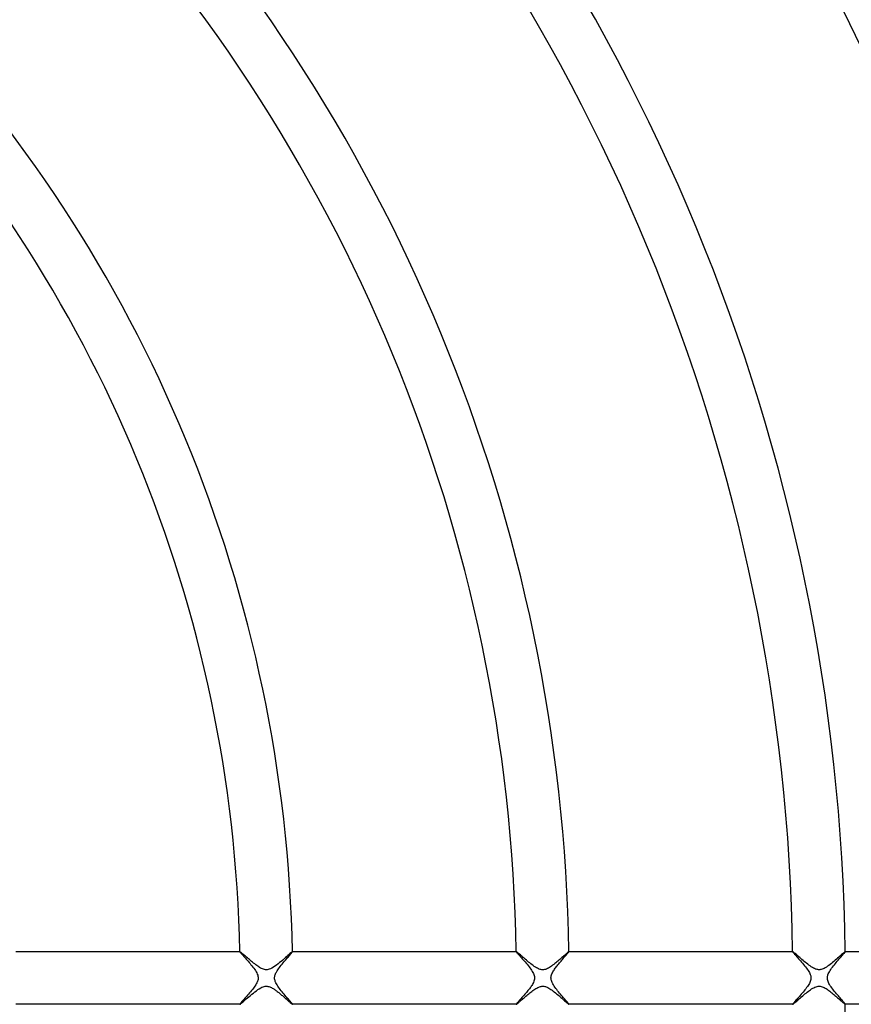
# Model space of a CAD drawing. Header units: millimetres. Extents: x -385 to 385, y -385 to 385.
# Tile 69 of 103: x 86 to 149, y -2 to 73. Entities that reach past the tile are written whole.
import ezdxf

# ---------------------------------------------------------------- set-up
doc = ezdxf.new("R2010")
doc.units = ezdxf.units.MM
doc.layers.add('HIDDEN', color=7, linetype='Continuous')
doc.layers.add('THICK', color=7, linetype='Continuous')

msp = doc.modelspace()

# ---------------------------------------------------------------- linework, layer by layer
at = {"layer": 'HIDDEN'}
for p, q in [((102.982, 2), (102.981, 1.999)), ((102.981, 1.999), (102.981, 1.999)), ((102.981, 1.999), (102.981, 1.998)), ((102.981, 1.998), (102.981, 1.997)), ((102.981, 1.997), (102.984, 1.989)), ((102.983, 2), (102.982, 2)), ((102.982, 2), (102.982, 2)), ((102.984, 1.989), (102.994, 1.973)), ((102.994, 1.973), (103.01, 1.951)), ((103.01, 1.951), (103.033, 1.923)), ((103.033, 1.923), (103.062, 1.889)), ((103.062, 1.889), (103.096, 1.849)), ((103.096, 1.849), (103.137, 1.803)), ((103.137, 1.803), (103.182, 1.752)), ((103.182, 1.752), (103.232, 1.696)), ((103.232, 1.696), (103.286, 1.635)), ((103.286, 1.635), (103.344, 1.57)), ((103.344, 1.57), (103.406, 1.5)), ((103.406, 1.5), (103.471, 1.427)), ((106.544, 1.468), (106.609, 1.543)), ((106.609, 1.543), (106.67, 1.614)), ((106.67, 1.614), (106.728, 1.681)), ((106.728, 1.681), (106.782, 1.743)), ((106.782, 1.743), (106.831, 1.801)), ((106.831, 1.801), (106.874, 1.852)), ((106.874, 1.852), (106.911, 1.897)), ((106.911, 1.897), (106.941, 1.935)), ((106.941, 1.935), (106.963, 1.965)), ((106.963, 1.965), (106.977, 1.986)), ((106.977, 1.986), (106.981, 1.997)), ((106.98, 2), (106.979, 2)), ((106.981, 1.999), (106.98, 2)), ((106.98, 2), (106.98, 2)), ((106.981, 1.998), (106.981, 1.999)), ((106.981, 1.999), (106.981, 1.999)), ((106.981, 1.997), (106.981, 1.998)), ((123.985, 1.999), (123.984, 1.999)), ((123.984, 1.999), (123.984, 1.998)), ((123.984, 1.998), (123.984, 1.997)), ((123.984, 1.997), (123.988, 1.988)), ((123.986, 2), (123.985, 2)), ((123.985, 2), (123.985, 1.999)), ((123.986, 2), (123.986, 2)), ((123.988, 1.988), (123.998, 1.972)), ((123.998, 1.972), (124.016, 1.948)), ((124.016, 1.948), (124.041, 1.918)), ((124.041, 1.918), (124.072, 1.881)), ((124.072, 1.881), (124.109, 1.837)), ((124.109, 1.837), (124.153, 1.788)), ((124.153, 1.788), (124.201, 1.733)), ((124.201, 1.733), (124.255, 1.672)), ((124.255, 1.672), (124.313, 1.607)), ((124.313, 1.607), (124.375, 1.537)), ((124.375, 1.537), (124.441, 1.463)), ((127.557, 1.48), (127.611, 1.543)), ((127.611, 1.543), (127.662, 1.602)), ((127.662, 1.602), (127.712, 1.659)), ((127.712, 1.659), (127.758, 1.713)), ((127.758, 1.713), (127.801, 1.764)), ((127.801, 1.764), (127.841, 1.81)), ((127.841, 1.81), (127.877, 1.853)), ((127.877, 1.853), (127.908, 1.891)), ((127.908, 1.891), (127.935, 1.923)), ((127.935, 1.923), (127.956, 1.951)), ((127.956, 1.951), (127.972, 1.973)), ((127.972, 1.973), (127.981, 1.988)), ((127.981, 1.988), (127.984, 1.997)), ((127.983, 2), (127.982, 2)), ((127.984, 1.999), (127.983, 2)), ((127.983, 2), (127.983, 2)), ((127.984, 1.998), (127.984, 1.999)), ((127.984, 1.999), (127.984, 1.999)), ((127.984, 1.997), (127.984, 1.998)), ((144.987, 1.999), (144.986, 1.999)), ((144.986, 1.999), (144.986, 1.998)), ((144.986, 1.998), (144.986, 1.997)), ((144.986, 1.997), (144.991, 1.986)), ((144.988, 2), (144.987, 2)), ((144.987, 2), (144.987, 1.999)), ((144.989, 2), (144.988, 2)), ((144.991, 1.986), (145.004, 1.966)), ((145.004, 1.966), (145.027, 1.938)), ((145.027, 1.938), (145.057, 1.901)), ((145.057, 1.901), (145.095, 1.856)), ((145.095, 1.856), (145.139, 1.805)), ((145.139, 1.805), (145.19, 1.747)), ((145.19, 1.747), (145.247, 1.684)), ((145.247, 1.684), (145.308, 1.615)), ((145.308, 1.615), (145.373, 1.541)), ((145.373, 1.541), (145.443, 1.463)), ((148.524, 1.442), (148.594, 1.522)), ((148.594, 1.522), (148.66, 1.598)), ((148.66, 1.598), (148.722, 1.67)), ((148.722, 1.67), (148.779, 1.736)), ((148.779, 1.736), (148.831, 1.796)), ((148.831, 1.796), (148.876, 1.85)), ((148.876, 1.85), (148.915, 1.896)), ((148.915, 1.896), (148.946, 1.935)), ((148.946, 1.935), (148.968, 1.965)), ((148.968, 1.965), (148.982, 1.986)), ((148.982, 1.986), (148.987, 1.997)), ((148.985, 2), (148.984, 2)), ((148.986, 1.999), (148.985, 2)), ((148.985, 2), (148.985, 2)), ((148.987, 1.998), (148.986, 1.999)), ((148.986, 1.999), (148.986, 1.999)), ((148.987, 1.997), (148.987, 1.998)), ((103.471, 1.427), (103.539, 1.35)), ((103.539, 1.35), (103.61, 1.27)), ((103.61, 1.27), (103.682, 1.187)), ((103.682, 1.187), (103.756, 1.1)), ((103.756, 1.1), (103.83, 1.011)), ((103.83, 1.011), (103.904, 0.92)), ((103.904, 0.92), (103.976, 0.83)), ((103.976, 0.83), (104.045, 0.739)), ((105.922, 0.7), (105.985, 0.786)), ((105.985, 0.786), (106.051, 0.873)), ((106.051, 0.873), (106.121, 0.962)), ((106.121, 0.962), (106.193, 1.051)), ((106.193, 1.051), (106.265, 1.139)), ((106.265, 1.139), (106.337, 1.225)), ((106.337, 1.225), (106.408, 1.309)), ((106.408, 1.309), (106.477, 1.39)), ((106.477, 1.39), (106.544, 1.468)), ((124.441, 1.463), (124.51, 1.385)), ((124.51, 1.385), (124.582, 1.303)), ((124.582, 1.303), (124.656, 1.218)), ((124.656, 1.218), (124.732, 1.13)), ((124.732, 1.13), (124.808, 1.039)), ((124.808, 1.039), (124.882, 0.949)), ((124.882, 0.949), (124.955, 0.858)), ((124.955, 0.858), (125.025, 0.767)), ((125.025, 0.767), (125.091, 0.677)), ((126.947, 0.733), (126.995, 0.8)), ((126.995, 0.8), (127.047, 0.867)), ((127.047, 0.867), (127.1, 0.935)), ((127.1, 0.935), (127.155, 1.004)), ((127.155, 1.004), (127.212, 1.073)), ((127.212, 1.073), (127.269, 1.143)), ((127.269, 1.143), (127.327, 1.212)), ((127.327, 1.212), (127.386, 1.281)), ((127.386, 1.281), (127.444, 1.349)), ((127.444, 1.349), (127.501, 1.416)), ((127.501, 1.416), (127.557, 1.48)), ((145.443, 1.463), (145.515, 1.381)), ((145.515, 1.381), (145.59, 1.296)), ((145.59, 1.296), (145.666, 1.207)), ((145.666, 1.207), (145.743, 1.117)), ((145.743, 1.117), (145.819, 1.026)), ((145.819, 1.026), (145.894, 0.935)), ((145.894, 0.935), (145.965, 0.845)), ((145.965, 0.845), (146.034, 0.755)), ((146.034, 0.755), (146.098, 0.667)), ((147.948, 0.735), (148.015, 0.825)), ((148.015, 0.825), (148.085, 0.915)), ((148.085, 0.915), (148.158, 1.006)), ((148.158, 1.006), (148.231, 1.096)), ((148.231, 1.096), (148.305, 1.186)), ((148.305, 1.186), (148.38, 1.273)), ((148.38, 1.273), (148.453, 1.359)), ((148.453, 1.359), (148.524, 1.442)), ((104.045, 0.739), (104.111, 0.648)), ((104.111, 0.648), (104.171, 0.558)), ((104.171, 0.558), (104.225, 0.469)), ((104.225, 0.469), (104.272, 0.382)), ((104.272, 0.382), (104.311, 0.297)), ((104.311, 0.297), (104.34, 0.217)), ((104.34, 0.217), (104.36, 0.141)), ((104.36, 0.141), (104.372, 0.069)), ((104.372, 0.069), (104.375, 0)), ((104.375, 0), (104.373, -0.06)), ((105.625, 0), (105.627, 0.06)), ((105.627, 0.06), (105.635, 0.121)), ((105.635, 0.121), (105.649, 0.181)), ((105.649, 0.181), (105.668, 0.243)), ((105.668, 0.243), (105.693, 0.309)), ((105.693, 0.309), (105.725, 0.379)), ((105.725, 0.379), (105.764, 0.453)), ((105.764, 0.453), (105.811, 0.533)), ((105.811, 0.533), (105.864, 0.615)), ((105.864, 0.615), (105.922, 0.7)), ((125.091, 0.677), (125.152, 0.588)), ((125.152, 0.588), (125.207, 0.5)), ((125.207, 0.5), (125.256, 0.414)), ((125.256, 0.414), (125.296, 0.332)), ((125.296, 0.332), (125.327, 0.255)), ((125.327, 0.255), (125.35, 0.185)), ((125.35, 0.185), (125.365, 0.12)), ((125.365, 0.12), (125.373, 0.059)), ((125.375, 0), (125.37, -0.084)), ((125.373, 0.059), (125.375, 0)), ((126.624, 0), (126.629, 0.079)), ((126.628, -0.064), (126.624, 0)), ((126.629, 0.079), (126.643, 0.158)), ((126.643, 0.158), (126.666, 0.237)), ((126.666, 0.237), (126.696, 0.315)), ((126.696, 0.315), (126.731, 0.392)), ((126.731, 0.392), (126.771, 0.466)), ((126.771, 0.466), (126.813, 0.537)), ((126.813, 0.537), (126.857, 0.604)), ((126.857, 0.604), (126.9, 0.668)), ((126.9, 0.668), (126.947, 0.733)), ((146.098, 0.667), (146.157, 0.58)), ((146.157, 0.58), (146.21, 0.495)), ((146.21, 0.495), (146.256, 0.413)), ((146.256, 0.413), (146.293, 0.338)), ((146.293, 0.338), (146.322, 0.271)), ((146.322, 0.271), (146.343, 0.209)), ((146.343, 0.209), (146.358, 0.153)), ((146.358, 0.153), (146.368, 0.102)), ((146.368, 0.102), (146.374, 0.051)), ((146.374, 0.051), (146.375, 0)), ((147.625, 0), (147.626, 0.046)), ((147.626, 0.046), (147.631, 0.092)), ((147.631, 0.092), (147.639, 0.138)), ((147.639, 0.138), (147.651, 0.19)), ((147.651, 0.19), (147.669, 0.248)), ((147.669, 0.248), (147.695, 0.314)), ((147.695, 0.314), (147.73, 0.389)), ((147.73, 0.389), (147.774, 0.471)), ((147.774, 0.471), (147.827, 0.558)), ((147.827, 0.558), (147.885, 0.645)), ((147.885, 0.645), (147.948, 0.735)), ((104.075, -0.698), (104.011, -0.784)), ((104.134, -0.613), (104.075, -0.698)), ((104.188, -0.531), (104.134, -0.613)), ((104.235, -0.452), (104.188, -0.531)), ((104.275, -0.377), (104.235, -0.452)), ((104.307, -0.307), (104.275, -0.377)), ((104.332, -0.242), (104.307, -0.307)), ((104.351, -0.181), (104.332, -0.242)), ((104.364, -0.12), (104.351, -0.181)), ((104.373, -0.06), (104.364, -0.12)), ((105.628, -0.064), (105.625, 0)), ((105.637, -0.131), (105.628, -0.064)), ((105.655, -0.202), (105.637, -0.131)), ((105.68, -0.277), (105.655, -0.202)), ((105.714, -0.357), (105.68, -0.277)), ((105.757, -0.441), (105.714, -0.357)), ((105.807, -0.527), (105.757, -0.441)), ((105.863, -0.615), (105.807, -0.527)), ((105.925, -0.704), (105.863, -0.615)), ((105.99, -0.794), (105.925, -0.704)), ((125.083, -0.688), (125.035, -0.753)), ((125.127, -0.624), (125.083, -0.688)), ((125.17, -0.559), (125.127, -0.624)), ((125.213, -0.49), (125.17, -0.559)), ((125.256, -0.415), (125.213, -0.49)), ((125.295, -0.336), (125.256, -0.415)), ((125.328, -0.254), (125.295, -0.336)), ((125.354, -0.169), (125.328, -0.254)), ((125.37, -0.084), (125.354, -0.169)), ((126.637, -0.129), (126.628, -0.064)), ((126.654, -0.199), (126.637, -0.129)), ((126.679, -0.274), (126.654, -0.199)), ((126.713, -0.353), (126.679, -0.274)), ((126.755, -0.438), (126.713, -0.353)), ((126.805, -0.524), (126.755, -0.438)), ((126.861, -0.612), (126.805, -0.524)), ((126.923, -0.701), (126.861, -0.612)), ((126.989, -0.791), (126.923, -0.701)), ((146.049, -0.734), (145.987, -0.816)), ((146.108, -0.652), (146.049, -0.734)), ((146.162, -0.571), (146.108, -0.652)), ((146.213, -0.491), (146.162, -0.571)), ((146.258, -0.411), (146.213, -0.491)), ((146.297, -0.331), (146.258, -0.411)), ((146.327, -0.256), (146.297, -0.331)), ((146.349, -0.187), (146.327, -0.256)), ((146.364, -0.121), (146.349, -0.187)), ((146.373, -0.06), (146.364, -0.121)), ((146.375, 0), (146.373, -0.06)), ((147.627, -0.062), (147.625, 0)), ((147.636, -0.125), (147.627, -0.062)), ((147.652, -0.191), (147.636, -0.125)), ((147.675, -0.263), (147.652, -0.191)), ((147.706, -0.339), (147.675, -0.263)), ((147.746, -0.42), (147.706, -0.339)), ((147.793, -0.503), (147.746, -0.42)), ((147.846, -0.588), (147.793, -0.503)), ((147.904, -0.674), (147.846, -0.588)), ((147.966, -0.761), (147.904, -0.674)), ((103.437, -1.466), (103.37, -1.541)), ((103.506, -1.388), (103.437, -1.466)), ((103.578, -1.307), (103.506, -1.388)), ((103.65, -1.223), (103.578, -1.307)), ((103.724, -1.137), (103.65, -1.223)), ((103.798, -1.049), (103.724, -1.137)), ((103.872, -0.96), (103.798, -1.049)), ((103.943, -0.872), (103.872, -0.96)), ((104.011, -0.784), (103.943, -0.872)), ((106.059, -0.884), (105.99, -0.794)), ((106.131, -0.975), (106.059, -0.884)), ((106.204, -1.065), (106.131, -0.975)), ((106.277, -1.154), (106.204, -1.065)), ((106.35, -1.24), (106.277, -1.154)), ((106.421, -1.324), (106.35, -1.24)), ((106.489, -1.404), (106.421, -1.324)), ((106.555, -1.48), (106.489, -1.404)), ((106.617, -1.552), (106.555, -1.48)), ((124.415, -1.493), (124.361, -1.554)), ((124.471, -1.43), (124.415, -1.493)), ((124.528, -1.365), (124.471, -1.43)), ((124.586, -1.298), (124.528, -1.365)), ((124.646, -1.23), (124.586, -1.298)), ((124.705, -1.161), (124.646, -1.23)), ((124.764, -1.092), (124.705, -1.161)), ((124.821, -1.023), (124.764, -1.092)), ((124.877, -0.954), (124.821, -1.023)), ((124.932, -0.886), (124.877, -0.954)), ((124.985, -0.819), (124.932, -0.886)), ((125.035, -0.753), (124.985, -0.819)), ((127.058, -0.881), (126.989, -0.791)), ((127.129, -0.972), (127.058, -0.881)), ((127.202, -1.062), (127.129, -0.972)), ((127.276, -1.151), (127.202, -1.062)), ((127.349, -1.238), (127.276, -1.151)), ((127.42, -1.321), (127.349, -1.238)), ((127.488, -1.401), (127.42, -1.321)), ((127.554, -1.477), (127.488, -1.401)), ((127.617, -1.55), (127.554, -1.477)), ((145.426, -1.482), (145.359, -1.557)), ((145.495, -1.403), (145.426, -1.482)), ((145.567, -1.322), (145.495, -1.403)), ((145.639, -1.239), (145.567, -1.322)), ((145.711, -1.154), (145.639, -1.239)), ((145.783, -1.07), (145.711, -1.154)), ((145.853, -0.985), (145.783, -1.07)), ((145.922, -0.9), (145.853, -0.985)), ((145.987, -0.816), (145.922, -0.9)), ((148.033, -0.848), (147.966, -0.761)), ((148.102, -0.937), (148.033, -0.848)), ((148.173, -1.025), (148.102, -0.937)), ((148.245, -1.113), (148.173, -1.025)), ((148.317, -1.199), (148.245, -1.113)), ((148.388, -1.283), (148.317, -1.199)), ((148.458, -1.364), (148.388, -1.283)), ((148.525, -1.442), (148.458, -1.364)), ((148.589, -1.517), (148.525, -1.442)), ((102.986, -1.986), (102.981, -1.998)), ((102.981, -1.998), (102.981, -1.998)), ((102.981, -1.998), (102.981, -1.999)), ((102.981, -1.999), (102.981, -1.999)), ((102.981, -1.999), (102.982, -2)), ((102.982, -2), (102.982, -2)), ((102.982, -2), (102.983, -2)), ((103, -1.964), (102.986, -1.986)), ((103.024, -1.935), (103, -1.964)), ((103.056, -1.896), (103.024, -1.935)), ((103.095, -1.851), (103.056, -1.896)), ((103.14, -1.799), (103.095, -1.851)), ((103.191, -1.742), (103.14, -1.799)), ((103.247, -1.679), (103.191, -1.742)), ((103.307, -1.612), (103.247, -1.679)), ((103.37, -1.541), (103.307, -1.612)), ((106.676, -1.62), (106.617, -1.552)), ((106.731, -1.684), (106.676, -1.62)), ((106.781, -1.742), (106.731, -1.684)), ((106.826, -1.796), (106.781, -1.742)), ((106.866, -1.843), (106.826, -1.796)), ((106.901, -1.885), (106.866, -1.843)), ((106.93, -1.921), (106.901, -1.885)), ((106.952, -1.95), (106.93, -1.921)), ((106.968, -1.973), (106.952, -1.95)), ((106.978, -1.988), (106.968, -1.973)), ((106.981, -1.998), (106.978, -1.988)), ((106.979, -2), (106.98, -2)), ((106.98, -2), (106.981, -1.999)), ((106.98, -2), (106.98, -2)), ((106.981, -1.998), (106.981, -1.998)), ((106.981, -1.999), (106.981, -1.998)), ((106.981, -1.999), (106.981, -1.999)), ((123.987, -1.989), (123.984, -1.998)), ((123.984, -1.998), (123.984, -1.998)), ((123.984, -1.998), (123.984, -1.999)), ((123.984, -1.999), (123.985, -1.999)), ((123.985, -1.999), (123.985, -2)), ((123.985, -2), (123.986, -2)), ((123.986, -2), (123.986, -2)), ((123.997, -1.973), (123.987, -1.989)), ((124.013, -1.952), (123.997, -1.973)), ((124.035, -1.925), (124.013, -1.952)), ((124.062, -1.893), (124.035, -1.925)), ((124.093, -1.856), (124.062, -1.893)), ((124.129, -1.814), (124.093, -1.856)), ((124.169, -1.769), (124.129, -1.814)), ((124.213, -1.72), (124.169, -1.769)), ((124.259, -1.667), (124.213, -1.72)), ((124.309, -1.612), (124.259, -1.667)), ((124.361, -1.554), (124.309, -1.612)), ((127.676, -1.618), (127.617, -1.55)), ((127.731, -1.682), (127.676, -1.618)), ((127.781, -1.74), (127.731, -1.682)), ((127.827, -1.794), (127.781, -1.74)), ((127.868, -1.842), (127.827, -1.794)), ((127.903, -1.884), (127.868, -1.842)), ((127.932, -1.92), (127.903, -1.884)), ((127.955, -1.95), (127.932, -1.92)), ((127.971, -1.972), (127.955, -1.95)), ((127.981, -1.988), (127.971, -1.972)), ((127.984, -1.998), (127.981, -1.988)), ((127.982, -2), (127.983, -2)), ((127.983, -2), (127.984, -1.999)), ((127.983, -2), (127.983, -2)), ((127.984, -1.998), (127.984, -1.998)), ((127.984, -1.999), (127.984, -1.998)), ((127.984, -1.999), (127.984, -1.999)), ((144.991, -1.987), (144.986, -1.998)), ((144.986, -1.998), (144.986, -1.998)), ((144.986, -1.998), (144.986, -1.999)), ((144.986, -1.999), (144.987, -1.999)), ((144.987, -1.999), (144.987, -2)), ((144.987, -2), (144.988, -2)), ((144.988, -2), (144.989, -2)), ((145.004, -1.967), (144.991, -1.987)), ((145.025, -1.939), (145.004, -1.967)), ((145.055, -1.904), (145.025, -1.939)), ((145.091, -1.861), (145.055, -1.904)), ((145.134, -1.811), (145.091, -1.861)), ((145.183, -1.755), (145.134, -1.811)), ((145.237, -1.694), (145.183, -1.755)), ((145.296, -1.628), (145.237, -1.694)), ((145.359, -1.557), (145.296, -1.628)), ((148.651, -1.587), (148.589, -1.517)), ((148.709, -1.654), (148.651, -1.587)), ((148.762, -1.716), (148.709, -1.654)), ((148.811, -1.773), (148.762, -1.716)), ((148.856, -1.825), (148.811, -1.773)), ((148.894, -1.871), (148.856, -1.825)), ((148.927, -1.911), (148.894, -1.871)), ((148.953, -1.944), (148.927, -1.911)), ((148.971, -1.969), (148.953, -1.944)), ((148.983, -1.987), (148.971, -1.969)), ((148.987, -1.998), (148.983, -1.987)), ((148.984, -2), (148.985, -2)), ((148.985, -2), (148.986, -1.999)), ((148.985, -2), (148.985, -2)), ((148.986, -1.999), (148.987, -1.998)), ((148.986, -1.999), (148.986, -1.999)), ((148.987, -1.998), (148.987, -1.998))]:
    msp.add_line(p, q, dxfattribs=at)
at = {"layer": 'THICK'}
for p, q in [((85.974, 2), (102.983, 2)), ((102.994, 1.996), (102.983, 2)), ((103.014, 1.983), (102.994, 1.996)), ((103.042, 1.962), (103.014, 1.983)), ((103.078, 1.934), (103.042, 1.962)), ((103.12, 1.899), (103.078, 1.934)), ((103.168, 1.858), (103.12, 1.899)), ((103.222, 1.812), (103.168, 1.858)), ((103.281, 1.762), (103.222, 1.812)), ((103.344, 1.707), (103.281, 1.762)), ((103.411, 1.649), (103.344, 1.707)), ((103.481, 1.588), (103.411, 1.649)), ((103.555, 1.525), (103.481, 1.588)), ((103.631, 1.459), (103.555, 1.525)), ((106.454, 1.552), (106.35, 1.46)), ((106.551, 1.638), (106.454, 1.552)), ((106.64, 1.717), (106.551, 1.638)), ((106.72, 1.789), (106.64, 1.717)), ((106.791, 1.851), (106.72, 1.789)), ((106.851, 1.903), (106.791, 1.851)), ((106.901, 1.945), (106.851, 1.903)), ((106.939, 1.976), (106.901, 1.945)), ((106.965, 1.994), (106.939, 1.976)), ((106.979, 2), (106.965, 1.994)), ((106.979, 2), (123.986, 2)), ((123.998, 1.995), (123.986, 2)), ((124.019, 1.982), (123.998, 1.995)), ((124.048, 1.959), (124.019, 1.982)), ((124.086, 1.929), (124.048, 1.959)), ((124.131, 1.892), (124.086, 1.929)), ((124.182, 1.849), (124.131, 1.892)), ((124.239, 1.8), (124.182, 1.849)), ((124.301, 1.746), (124.239, 1.8)), ((124.368, 1.688), (124.301, 1.746)), ((124.439, 1.627), (124.368, 1.688)), ((124.513, 1.562), (124.439, 1.627)), ((124.591, 1.495), (124.513, 1.562)), ((127.446, 1.544), (127.375, 1.481)), ((127.515, 1.605), (127.446, 1.544)), ((127.58, 1.663), (127.515, 1.605)), ((127.642, 1.717), (127.58, 1.663)), ((127.699, 1.768), (127.642, 1.717)), ((127.751, 1.814), (127.699, 1.768)), ((127.8, 1.856), (127.751, 1.814)), ((127.842, 1.894), (127.8, 1.856)), ((127.88, 1.925), (127.842, 1.894)), ((127.912, 1.952), (127.88, 1.925)), ((127.938, 1.973), (127.912, 1.952)), ((127.959, 1.988), (127.938, 1.973)), ((127.973, 1.997), (127.959, 1.988)), ((127.982, 2), (127.973, 1.997)), ((127.982, 2), (144.989, 2)), ((145, 1.995), (144.989, 2)), ((145.021, 1.982), (145, 1.995)), ((145.05, 1.96), (145.021, 1.982)), ((145.087, 1.93), (145.05, 1.96)), ((145.133, 1.892), (145.087, 1.93)), ((145.185, 1.848), (145.133, 1.892)), ((145.244, 1.797), (145.185, 1.848)), ((145.308, 1.742), (145.244, 1.797)), ((145.378, 1.681), (145.308, 1.742)), ((145.452, 1.617), (145.378, 1.681)), ((145.53, 1.549), (145.452, 1.617)), ((145.611, 1.479), (145.53, 1.549)), ((148.399, 1.501), (148.31, 1.423)), ((148.485, 1.576), (148.399, 1.501)), ((148.565, 1.648), (148.485, 1.576)), ((148.64, 1.714), (148.565, 1.648)), ((148.71, 1.776), (148.64, 1.714)), ((148.773, 1.832), (148.71, 1.776)), ((148.83, 1.881), (148.773, 1.832)), ((148.878, 1.922), (148.83, 1.881)), ((148.919, 1.956), (148.878, 1.922)), ((148.95, 1.98), (148.919, 1.956)), ((148.972, 1.995), (148.95, 1.98)), ((148.984, 2), (148.972, 1.995)), ((148.984, 2), (165.99, 2)), ((103.71, 1.392), (103.631, 1.459)), ((103.79, 1.324), (103.71, 1.392)), ((103.871, 1.256), (103.79, 1.324)), ((103.952, 1.19), (103.871, 1.256)), ((104.033, 1.125), (103.952, 1.19)), ((104.112, 1.062), (104.033, 1.125)), ((104.191, 1.002), (104.112, 1.062)), ((104.268, 0.945), (104.191, 1.002)), ((104.343, 0.891), (104.268, 0.945)), ((104.417, 0.842), (104.343, 0.891)), ((104.489, 0.797), (104.417, 0.842)), ((104.561, 0.755), (104.489, 0.797)), ((104.634, 0.718), (104.561, 0.755)), ((105.529, 0.811), (105.416, 0.746)), ((105.645, 0.888), (105.529, 0.811)), ((105.764, 0.974), (105.645, 0.888)), ((105.884, 1.067), (105.764, 0.974)), ((106.004, 1.164), (105.884, 1.067)), ((106.123, 1.264), (106.004, 1.164)), ((106.239, 1.364), (106.123, 1.264)), ((106.35, 1.46), (106.239, 1.364)), ((124.672, 1.426), (124.591, 1.495)), ((124.755, 1.355), (124.672, 1.426)), ((124.841, 1.283), (124.755, 1.355)), ((124.928, 1.211), (124.841, 1.283)), ((125.016, 1.139), (124.928, 1.211)), ((125.104, 1.069), (125.016, 1.139)), ((125.19, 1.003), (125.104, 1.069)), ((125.275, 0.94), (125.19, 1.003)), ((125.358, 0.881), (125.275, 0.94)), ((125.44, 0.828), (125.358, 0.881)), ((125.518, 0.78), (125.44, 0.828)), ((125.593, 0.739), (125.518, 0.78)), ((126.43, 0.753), (126.351, 0.713)), ((126.51, 0.8), (126.43, 0.753)), ((126.591, 0.851), (126.51, 0.8)), ((126.671, 0.906), (126.591, 0.851)), ((126.752, 0.965), (126.671, 0.906)), ((126.832, 1.026), (126.752, 0.965)), ((126.912, 1.089), (126.832, 1.026)), ((126.991, 1.153), (126.912, 1.089)), ((127.07, 1.218), (126.991, 1.153)), ((127.149, 1.285), (127.07, 1.218)), ((127.226, 1.351), (127.149, 1.285)), ((127.301, 1.416), (127.226, 1.351)), ((127.375, 1.481), (127.301, 1.416)), ((145.695, 1.407), (145.611, 1.479)), ((145.78, 1.334), (145.695, 1.407)), ((145.868, 1.261), (145.78, 1.334)), ((145.956, 1.188), (145.868, 1.261)), ((146.045, 1.116), (145.956, 1.188)), ((146.135, 1.046), (146.045, 1.116)), ((146.224, 0.978), (146.135, 1.046)), ((146.312, 0.914), (146.224, 0.978)), ((146.399, 0.854), (146.312, 0.914)), ((146.485, 0.8), (146.399, 0.854)), ((146.569, 0.752), (146.485, 0.8)), ((146.648, 0.712), (146.569, 0.752)), ((147.46, 0.77), (147.374, 0.724)), ((147.55, 0.825), (147.46, 0.77)), ((147.643, 0.886), (147.55, 0.825)), ((147.737, 0.953), (147.643, 0.886)), ((147.832, 1.025), (147.737, 0.953)), ((147.929, 1.101), (147.832, 1.025)), ((148.025, 1.18), (147.929, 1.101)), ((148.122, 1.261), (148.025, 1.18)), ((148.217, 1.343), (148.122, 1.261)), ((148.31, 1.423), (148.217, 1.343)), ((104.706, 0.686), (104.634, 0.718)), ((104.778, 0.66), (104.706, 0.686)), ((104.85, 0.641), (104.778, 0.66)), ((104.922, 0.629), (104.85, 0.641)), ((104.993, 0.625), (104.922, 0.629)), ((105.063, 0.628), (104.993, 0.625)), ((105.136, 0.639), (105.063, 0.628)), ((105.219, 0.661), (105.136, 0.639)), ((105.311, 0.696), (105.219, 0.661)), ((105.416, 0.746), (105.311, 0.696)), ((125.664, 0.704), (125.593, 0.739)), ((125.732, 0.676), (125.664, 0.704)), ((125.798, 0.654), (125.732, 0.676)), ((125.863, 0.638), (125.798, 0.654)), ((125.928, 0.628), (125.863, 0.638)), ((125.993, 0.625), (125.928, 0.628)), ((126.059, 0.627), (125.993, 0.625)), ((126.127, 0.637), (126.059, 0.627)), ((126.198, 0.654), (126.127, 0.637)), ((126.273, 0.679), (126.198, 0.654)), ((126.351, 0.713), (126.273, 0.679)), ((146.719, 0.681), (146.648, 0.712)), ((146.782, 0.659), (146.719, 0.681)), ((146.839, 0.644), (146.782, 0.659)), ((146.892, 0.633), (146.839, 0.644)), ((146.945, 0.627), (146.892, 0.633)), ((146.997, 0.625), (146.945, 0.627)), ((147.05, 0.627), (146.997, 0.625)), ((147.104, 0.633), (147.05, 0.627)), ((147.161, 0.644), (147.104, 0.633)), ((147.225, 0.663), (147.161, 0.644)), ((147.296, 0.689), (147.225, 0.663)), ((147.374, 0.724), (147.296, 0.689)), ((104.566, -0.753), (104.667, -0.703)), ((104.667, -0.703), (104.757, -0.667)), ((104.757, -0.667), (104.839, -0.644)), ((104.839, -0.644), (104.912, -0.63)), ((104.912, -0.63), (104.981, -0.625)), ((104.981, -0.625), (105.049, -0.627)), ((105.049, -0.627), (105.118, -0.635)), ((105.118, -0.635), (105.188, -0.651)), ((105.188, -0.651), (105.257, -0.674)), ((105.257, -0.674), (105.324, -0.701)), ((105.324, -0.701), (105.389, -0.732)), ((105.389, -0.732), (105.452, -0.765)), ((125.546, -0.764), (125.619, -0.726)), ((125.619, -0.726), (125.689, -0.694)), ((125.689, -0.694), (125.755, -0.668)), ((125.755, -0.668), (125.817, -0.649)), ((125.817, -0.649), (125.876, -0.636)), ((125.876, -0.636), (125.931, -0.628)), ((125.931, -0.628), (125.986, -0.625)), ((125.986, -0.625), (126.039, -0.626)), ((126.039, -0.626), (126.093, -0.631)), ((126.093, -0.631), (126.148, -0.641)), ((126.148, -0.641), (126.202, -0.655)), ((126.202, -0.655), (126.26, -0.675)), ((126.26, -0.675), (126.323, -0.7)), ((126.323, -0.7), (126.391, -0.733)), ((126.391, -0.733), (126.465, -0.773)), ((146.513, -0.783), (146.597, -0.737)), ((146.597, -0.737), (146.681, -0.697)), ((146.681, -0.697), (146.764, -0.665)), ((146.764, -0.665), (146.844, -0.642)), ((146.844, -0.642), (146.921, -0.629)), ((146.921, -0.629), (146.995, -0.625)), ((146.995, -0.625), (147.069, -0.628)), ((147.069, -0.628), (147.144, -0.64)), ((147.144, -0.64), (147.221, -0.661)), ((147.221, -0.661), (147.301, -0.691)), ((147.301, -0.691), (147.379, -0.726)), ((147.379, -0.726), (147.455, -0.767)), ((103.572, -1.51), (103.675, -1.421)), ((103.675, -1.421), (103.784, -1.329)), ((103.784, -1.329), (103.897, -1.235)), ((103.897, -1.235), (104.01, -1.142)), ((104.01, -1.142), (104.124, -1.052)), ((104.124, -1.052), (104.238, -0.966)), ((104.238, -0.966), (104.35, -0.886)), ((104.35, -0.886), (104.46, -0.815)), ((104.46, -0.815), (104.566, -0.753)), ((105.452, -0.765), (105.511, -0.8)), ((105.511, -0.8), (105.567, -0.836)), ((105.567, -0.836), (105.619, -0.87)), ((105.619, -0.87), (105.67, -0.906)), ((105.67, -0.906), (105.722, -0.943)), ((105.722, -0.943), (105.775, -0.983)), ((105.775, -0.983), (105.829, -1.024)), ((105.829, -1.024), (105.883, -1.067)), ((105.883, -1.067), (105.938, -1.111)), ((105.938, -1.111), (105.993, -1.155)), ((105.993, -1.155), (106.049, -1.201)), ((106.049, -1.201), (106.104, -1.248)), ((106.104, -1.248), (106.16, -1.295)), ((106.16, -1.295), (106.215, -1.343)), ((106.215, -1.343), (106.27, -1.391)), ((106.27, -1.391), (106.325, -1.438)), ((106.325, -1.438), (106.378, -1.485)), ((106.378, -1.485), (106.43, -1.531)), ((124.585, -1.501), (124.652, -1.442)), ((124.652, -1.442), (124.722, -1.383)), ((124.722, -1.383), (124.794, -1.322)), ((124.794, -1.322), (124.867, -1.261)), ((124.867, -1.261), (124.941, -1.2)), ((124.941, -1.2), (125.016, -1.138)), ((125.016, -1.138), (125.093, -1.078)), ((125.093, -1.078), (125.169, -1.019)), ((125.169, -1.019), (125.245, -0.961)), ((125.245, -0.961), (125.321, -0.907)), ((125.321, -0.907), (125.397, -0.855)), ((125.397, -0.855), (125.472, -0.807)), ((125.472, -0.807), (125.546, -0.764)), ((126.465, -0.773), (126.543, -0.82)), ((126.543, -0.82), (126.623, -0.873)), ((126.623, -0.873), (126.704, -0.93)), ((126.704, -0.93), (126.787, -0.992)), ((126.787, -0.992), (126.872, -1.057)), ((126.872, -1.057), (126.957, -1.125)), ((126.957, -1.125), (127.042, -1.195)), ((127.042, -1.195), (127.126, -1.266)), ((127.126, -1.266), (127.209, -1.337)), ((127.209, -1.337), (127.291, -1.407)), ((127.291, -1.407), (127.371, -1.477)), ((127.371, -1.477), (127.448, -1.545)), ((145.587, -1.5), (145.669, -1.429)), ((145.669, -1.429), (145.753, -1.358)), ((145.753, -1.358), (145.837, -1.286)), ((145.837, -1.286), (145.923, -1.215)), ((145.923, -1.215), (146.009, -1.145)), ((146.009, -1.145), (146.094, -1.077)), ((146.094, -1.077), (146.179, -1.012)), ((146.179, -1.012), (146.262, -0.95)), ((146.262, -0.95), (146.345, -0.891)), ((146.345, -0.891), (146.429, -0.835)), ((146.429, -0.835), (146.513, -0.783)), ((147.455, -0.767), (147.527, -0.81)), ((147.527, -0.81), (147.598, -0.855)), ((147.598, -0.855), (147.669, -0.905)), ((147.669, -0.905), (147.742, -0.957)), ((147.742, -0.957), (147.816, -1.013)), ((147.816, -1.013), (147.89, -1.071)), ((147.89, -1.071), (147.966, -1.132)), ((147.966, -1.132), (148.041, -1.194)), ((148.041, -1.194), (148.116, -1.257)), ((148.116, -1.257), (148.191, -1.321)), ((148.191, -1.321), (148.265, -1.384)), ((148.265, -1.384), (148.336, -1.446)), ((148.336, -1.446), (148.405, -1.506)), ((102.983, -2), (85.974, -2)), ((102.983, -2), (102.996, -1.994)), ((102.996, -1.994), (103.021, -1.978)), ((103.021, -1.978), (103.056, -1.951)), ((103.056, -1.951), (103.103, -1.913)), ((103.103, -1.913), (103.16, -1.865)), ((103.16, -1.865), (103.226, -1.809)), ((103.226, -1.809), (103.301, -1.744)), ((103.301, -1.744), (103.384, -1.672)), ((103.384, -1.672), (103.475, -1.594)), ((103.475, -1.594), (103.572, -1.51)), ((106.43, -1.531), (106.48, -1.576)), ((106.48, -1.576), (106.529, -1.619)), ((106.529, -1.619), (106.577, -1.661)), ((106.577, -1.661), (106.622, -1.702)), ((106.622, -1.702), (106.666, -1.741)), ((106.666, -1.741), (106.708, -1.778)), ((106.708, -1.778), (106.748, -1.813)), ((106.748, -1.813), (106.785, -1.846)), ((106.785, -1.846), (106.819, -1.876)), ((106.819, -1.876), (106.851, -1.903)), ((106.851, -1.903), (106.88, -1.928)), ((106.88, -1.928), (106.906, -1.949)), ((106.906, -1.949), (106.928, -1.967)), ((106.928, -1.967), (106.947, -1.981)), ((106.947, -1.981), (106.961, -1.992)), ((106.961, -1.992), (106.972, -1.998)), ((106.972, -1.998), (106.979, -2)), ((123.986, -2), (106.979, -2)), ((123.986, -2), (123.994, -1.997)), ((123.994, -1.997), (124.007, -1.99)), ((124.007, -1.99), (124.025, -1.977)), ((124.025, -1.977), (124.048, -1.96)), ((124.048, -1.96), (124.076, -1.937)), ((124.076, -1.937), (124.109, -1.911)), ((124.109, -1.911), (124.146, -1.879)), ((124.146, -1.879), (124.188, -1.843)), ((124.188, -1.843), (124.234, -1.804)), ((124.234, -1.804), (124.284, -1.761)), ((124.284, -1.761), (124.338, -1.714)), ((124.338, -1.714), (124.395, -1.665)), ((124.395, -1.665), (124.456, -1.612)), ((124.456, -1.612), (124.519, -1.557)), ((124.519, -1.557), (124.585, -1.501)), ((127.448, -1.545), (127.523, -1.611)), ((127.523, -1.611), (127.594, -1.675)), ((127.594, -1.675), (127.661, -1.735)), ((127.661, -1.735), (127.724, -1.79)), ((127.724, -1.79), (127.782, -1.841)), ((127.782, -1.841), (127.834, -1.886)), ((127.834, -1.886), (127.879, -1.925)), ((127.879, -1.925), (127.918, -1.957)), ((127.918, -1.957), (127.948, -1.98)), ((127.948, -1.98), (127.97, -1.995)), ((127.97, -1.995), (127.982, -2)), ((144.989, -2), (127.982, -2)), ((144.989, -2), (145, -1.996)), ((145, -1.996), (145.019, -1.983)), ((145.019, -1.983), (145.047, -1.962)), ((145.047, -1.962), (145.083, -1.934)), ((145.083, -1.934), (145.125, -1.898)), ((145.125, -1.898), (145.175, -1.856)), ((145.175, -1.856), (145.231, -1.808)), ((145.231, -1.808), (145.293, -1.755)), ((145.293, -1.755), (145.36, -1.697)), ((145.36, -1.697), (145.432, -1.635)), ((145.432, -1.635), (145.507, -1.569)), ((145.507, -1.569), (145.587, -1.5)), ((148.405, -1.506), (148.471, -1.565)), ((148.471, -1.565), (148.535, -1.621)), ((148.535, -1.621), (148.596, -1.675)), ((148.596, -1.675), (148.653, -1.726)), ((148.653, -1.726), (148.707, -1.773)), ((148.707, -1.773), (148.757, -1.818)), ((148.757, -1.818), (148.803, -1.858)), ((148.803, -1.858), (148.845, -1.894)), ((148.845, -1.894), (148.882, -1.925)), ((148.882, -1.925), (148.914, -1.952)), ((148.914, -1.952), (148.94, -1.973)), ((148.94, -1.973), (148.961, -1.988)), ((148.961, -1.988), (148.975, -1.997)), ((148.975, -1.997), (148.984, -2)), ((165.99, -2), (148.984, -2))]:
    msp.add_line(p, q, dxfattribs=at)
for radius, start, end in [(206, 0.55628, 44.44371), (191, 0.59994, 44.40005), (187, 0.61278, 44.38721), (170, 0.67408, 44.32591), (166, 0.6903, 44.30969), (149, 0.76908, 44.23091), (145, 0.79034, 44.20971), (128, 0.8953, 44.10474), (124, 0.92418, 44.07581), (107, 1.07103, 43.92896), (103, 1.11263, 43.88736), (149, 315.76909, 359.23092), (166, 315.69031, 359.3097), (170, 315.67409, 359.32592), (187, 315.61279, 359.38722), (191, 315.59995, 359.40006)]:
    msp.add_arc((0, 0), radius, start, end, dxfattribs=at)

doc.saveas('drawing.dxf')
